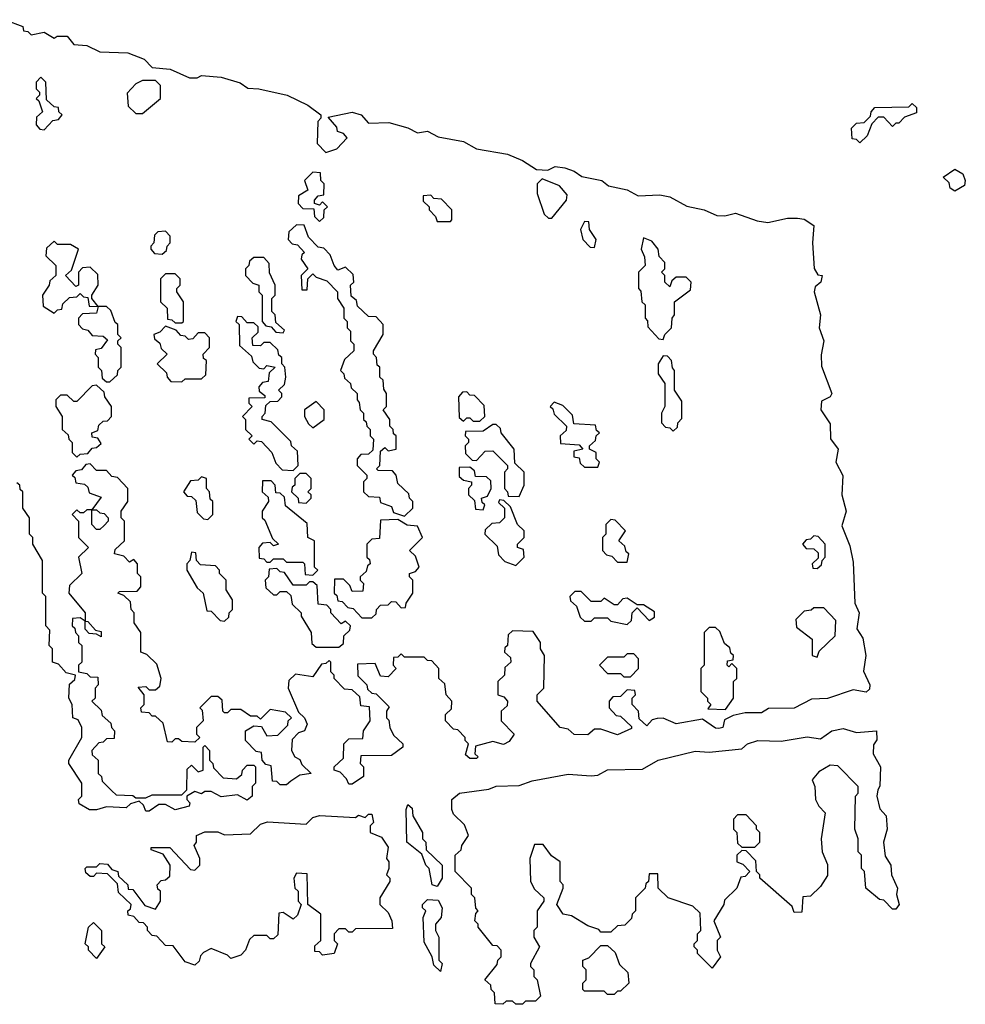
# Model space of a CAD drawing. Extents: x 2776963 to 2884430, y 684484 to 829250.
# Tile 13 of 256: x 2821280 to 2824168, y 717810 to 720816. Entities that reach past the tile are written whole.
import ezdxf

# ---------------------------------------------------------------- set-up
doc = ezdxf.new("R2010")
doc.units = 0

msp = doc.modelspace()

# ---------------------------------------------------------------- linework, layer by layer
at = {"layer": '0CON20XD'}
for points in [[(2821235.9, 720815.9), (2821290, 720795), (2821291.7, 720781.7), (2821305, 720780), (2821315, 720770), (2821355, 720777.5), (2821385, 720760), (2821394, 720766), (2821425, 720765.8), (2821445, 720740), (2821485, 720736.7), (2821525, 720717.5), (2821610, 720715), (2821660, 720695), (2821685, 720670), (2821740, 720665), (2821798.3, 720638.3), (2821821.7, 720638.3), (2821835, 720646), (2821895, 720640), (2821953.6, 720623.6), (2821976.4, 720606.4), (2822010, 720605), (2822096.7, 720585), (2822160, 720555), (2822200, 720525), (2822200, 720515), (2822190, 720505), (2822188.3, 720438.3), (2822215, 720410), (2822248.3, 720421.7), (2822280, 720455), (2822268.3, 720468.3), (2822250, 720475), (2822248.3, 720488.3), (2822221.7, 720518.3), (2822295, 720533.3), (2822322.5, 720525), (2822345, 720500), (2822407.5, 720502.5), (2822465, 720485.7), (2822495, 720470), (2822525, 720475.7), (2822558.3, 720458.3), (2822635, 720443.8), (2822675, 720421.2), (2822770, 720405), (2822815, 720386), (2822858.3, 720358.3), (2822893, 720357), (2822915, 720367.5), (2822945, 720364), (2822973.6, 720353.6), (2822996.7, 720336.7), (2823057.5, 720325), (2823078.3, 720308.3), (2823135, 720296.7), (2823168.3, 720278.3), (2823235, 720280.8), (2823265, 720275.6), (2823316.7, 720246.7), (2823370, 720235), (2823408.3, 720218.3), (2823433, 720217), (2823465.4, 720225.4), (2823531.5, 720201.5), (2823565, 720196.7), (2823625, 720210), (2823655, 720210), (2823675, 720206.7), (2823705, 720187.5), (2823701.2, 720135), (2823706.2, 720056.2), (2823717.5, 720037.5), (2823730, 720035), (2823726.7, 720015), (2823709.5, 720000.5), (2823705.8, 719985), (2823725.6, 719915), (2823721.2, 719875), (2823735.8, 719835), (2823727.1, 719792.9), (2823728.6, 719758.6), (2823760, 719675), (2823755, 719664.2), (2823728.3, 719651.7), (2823726.2, 719625), (2823755, 719582.5), (2823755.9, 719535.9), (2823779.2, 719505), (2823772.5, 719465), (2823794, 719424), (2823790.8, 719365), (2823803.3, 719315), (2823790.5, 719270.5), (2823815, 719210), (2823825, 719160), (2823830, 719035), (2823843.3, 719005), (2823836.2, 718956.2), (2823855, 718927.5), (2823863.3, 718875), (2823857, 718827), (2823875.7, 718785), (2823875, 718772.5), (2823865, 718762.5), (2823825, 718770), (2823746.4, 718743.6), (2823698.3, 718741.7), (2823645, 718713.8), (2823567, 718713), (2823545, 718700), (2823495, 718700), (2823458.3, 718691.7), (2823431.7, 718678.3), (2823426.7, 718655), (2823415, 718652.5), (2823405, 718653.3), (2823365, 718680), (2823285, 718666.7), (2823245, 718683.3), (2823227, 718683), (2823211.7, 718678.3), (2823195, 718660), (2823171.7, 718681.7), (2823170, 718705), (2823150, 718725), (2823150, 718745), (2823160, 718755), (2823158.3, 718768.3), (2823135, 718770), (2823115, 718750), (2823091.7, 718748.3), (2823080, 718735), (2823080, 718715), (2823101.7, 718691.7), (2823115, 718690), (2823148.3, 718658.3), (2823148.3, 718651.7), (2823105, 718632.5), (2823055, 718650), (2823035, 718650), (2823015, 718632.5), (2822973.6, 718633.6), (2822955, 718650), (2822930, 718655), (2822860, 718735), (2822860, 718755), (2822880, 718775), (2822882.5, 718875), (2822870, 718895), (2822870, 718915), (2822848.3, 718948.3), (2822785, 718950), (2822771.7, 718938.3), (2822770, 718905), (2822761.7, 718898.3), (2822760, 718885), (2822778.3, 718868.3), (2822780, 718855), (2822761.7, 718838.3), (2822760, 718815), (2822740, 718795), (2822740, 718755), (2822758.3, 718748.3), (2822770, 718735), (2822768.3, 718721.7), (2822750, 718705), (2822750, 718675), (2822790, 718635), (2822775, 718612.5), (2822757, 718603), (2822725, 718612.5), (2822671.7, 718598.3), (2822670, 718575), (2822680, 718565), (2822675, 718560), (2822655, 718560), (2822641.7, 718571.7), (2822650, 718605), (2822640, 718615), (2822640, 718625), (2822618.3, 718648.3), (2822605, 718650), (2822580, 718675), (2822580, 718695), (2822598.3, 718711.7), (2822600, 718735), (2822582.5, 718755), (2822578.3, 718788.3), (2822560, 718805), (2822560, 718835), (2822538.3, 718858.3), (2822525, 718860), (2822515, 718870), (2822455, 718870), (2822445, 718880), (2822435, 718870), (2822421.7, 718868.3), (2822420, 718845), (2822430, 718835), (2822405, 718810), (2822381.7, 718811.7), (2822365, 718850), (2822311.7, 718848.3), (2822313, 718813), (2822340, 718785), (2822341.7, 718771.7), (2822355, 718760), (2822368.3, 718758.3), (2822408.3, 718718.3), (2822400, 718705), (2822400, 718685), (2822407, 718677), (2822410, 718655), (2822421.7, 718631.7), (2822450, 718605), (2822450, 718595), (2822415, 718570), (2822321.7, 718568.3), (2822320, 718545), (2822330, 718535), (2822330, 718505), (2822295, 718482.5), (2822285, 718482.5), (2822278.3, 718498.3), (2822258.3, 718518.3), (2822240, 718525), (2822240, 718535), (2822268.3, 718561.7), (2822270, 718605), (2822285, 718620), (2822328.3, 718621.7), (2822330, 718645), (2822350, 718675), (2822348.3, 718718.3), (2822321.7, 718721.7), (2822318.3, 718748.3), (2822295, 718770), (2822271.7, 718771.7), (2822240, 718805), (2822240, 718815), (2822230, 718825), (2822230, 718855), (2822225, 718860), (2822215, 718850), (2822201.7, 718848.3), (2822175, 718810), (2822121.7, 718818.3), (2822101.7, 718798.3), (2822100, 718775), (2822131.7, 718701.7), (2822150, 718685), (2822157.5, 718665), (2822150, 718645), (2822131.7, 718638.3), (2822111.7, 718618.3), (2822110, 718585), (2822120, 718565), (2822135, 718557.5), (2822141.7, 718541.7), (2822170, 718515), (2822135, 718510), (2822108.3, 718491.7)], [(2821355, 720480), (2821381.7, 720508.3), (2821398.3, 720511.7), (2821410, 720525), (2821400, 720535), (2821398.3, 720548.3), (2821385, 720550), (2821361.7, 720571.7), (2821360, 720625), (2821345, 720640), (2821330, 720625), (2821330, 720605), (2821340, 720595), (2821340, 720585), (2821330, 720575), (2821338.3, 720568.3), (2821350, 720535), (2821331.7, 720518.3), (2821330, 720495), (2821341.7, 720481.7), (2821355, 720480)], [(2821655, 720530), (2821710, 720575), (2821710, 720615), (2821695, 720630), (2821655, 720630), (2821635, 720620), (2821608.3, 720591.7), (2821611.7, 720551.7), (2821635, 720530), (2821655, 720530)], [(2823845, 720440), (2823835, 720450), (2823821.7, 720451.7), (2823820, 720485), (2823835, 720500), (2823858.3, 720501.7), (2823878.3, 720521.7), (2823880, 720535), (2823891.7, 720548.3), (2823995, 720550), (2824005, 720560), (2824018.3, 720548.3), (2824018.3, 720531.7), (2823981.7, 720518.3), (2823965, 720500), (2823955, 720500), (2823945, 720490), (2823918.3, 720518.3), (2823901.7, 720518.3), (2823881.7, 720498.3), (2823868.3, 720461.7), (2823845, 720440)], [(2822195, 720200), (2822208.3, 720211.7), (2822210, 720235), (2822220, 720245), (2822205, 720260), (2822195, 720250), (2822180, 720255), (2822180, 720265), (2822191.7, 720278.3), (2822208.3, 720281.7), (2822210, 720315), (2822200, 720325), (2822198.3, 720348.3), (2822175, 720350), (2822150, 720325), (2822160, 720295), (2822131.7, 720278.3), (2822130, 720255), (2822145, 720240), (2822178.3, 720238.3), (2822180, 720215), (2822195, 720200)], [(2824135, 720292.5), (2824121.7, 720301.7), (2824118.3, 720318.3), (2824100, 720335), (2824135, 720360), (2824160, 720345), (2824167.5, 720325), (2824165, 720310), (2824135, 720292.5)], [(2822905, 720210), (2822950, 720265), (2822951.7, 720281.7), (2822928.3, 720308.3), (2822875, 720330), (2822860, 720315), (2822860, 720285), (2822881.7, 720221.7), (2822895, 720210), (2822905, 720210)], [(2822595, 720200), (2822600, 720205), (2822600, 720235), (2822568.3, 720268.3), (2822545, 720270), (2822535, 720280), (2822511.7, 720278.3), (2822511.7, 720261.7), (2822530, 720245), (2822530, 720235), (2822550, 720215), (2822555, 720200), (2822595, 720200)], [(2822455, 719300), (2822480, 719325), (2822480, 719345), (2822470, 719355), (2822468.3, 719368.3), (2822435, 719400), (2822430, 719425), (2822418.3, 719438.3), (2822375, 719440), (2822370, 719445), (2822380, 719455), (2822381.7, 719498.3), (2822395, 719510), (2822405, 719500), (2822430, 719505), (2822430, 719545), (2822421.7, 719551.7), (2822420, 719565), (2822410, 719575), (2822410, 719595), (2822390, 719625), (2822400, 719635), (2822400, 719675), (2822391.7, 719688.3), (2822390, 719715), (2822380, 719725), (2822380, 719755), (2822371.7, 719761.7), (2822370, 719785), (2822360, 719795), (2822360, 719805), (2822390, 719855), (2822390, 719885), (2822368.3, 719908.3), (2822345, 719910), (2822311.7, 719941.7), (2822308.3, 719958.3), (2822291.7, 719971.7), (2822290, 720005), (2822300, 720015), (2822298.3, 720038.3), (2822275, 720060), (2822251.7, 720051.7), (2822240, 720065), (2822228.3, 720098.3), (2822208.3, 720118.3), (2822191.7, 720121.7), (2822161.7, 720151.7), (2822148.3, 720188.3), (2822125, 720190), (2822101.7, 720168.3), (2822100, 720145), (2822111.7, 720131.7), (2822128.3, 720128.3), (2822150, 720105), (2822141.7, 720098.3), (2822140, 720085), (2822160, 720055), (2822140, 720035), (2822141.7, 719991.7), (2822158.3, 719991.7), (2822160, 720025), (2822175, 720040), (2822185, 720030), (2822218.3, 720018.3), (2822250, 719985), (2822250, 719965), (2822270, 719935), (2822270, 719905), (2822280, 719895), (2822280, 719875), (2822290, 719865), (2822290, 719835), (2822300, 719825), (2822300, 719805), (2822271.7, 719778.3), (2822260, 719745), (2822270, 719735), (2822271.7, 719721.7), (2822290, 719705), (2822291.7, 719691.7), (2822310, 719675), (2822310, 719655), (2822317, 719647), (2822320, 719625), (2822330, 719615), (2822330, 719595), (2822338.3, 719588.3), (2822340, 719575), (2822350, 719565), (2822350, 719545), (2822360, 719535), (2822358.3, 719501.7), (2822345, 719490), (2822321.7, 719488.3), (2822310, 719475), (2822310, 719455), (2822340, 719425), (2822340, 719415), (2822330, 719405), (2822330, 719375), (2822345, 719360), (2822378.3, 719358.3), (2822381.7, 719341.7), (2822415, 719330), (2822421.7, 719311.7), (2822455, 719300)], [(2823035, 720120), (2823040, 720145), (2823020, 720175), (2823018.3, 720198.3), (2823005, 720200), (2822992.5, 720175), (2823000, 720145), (2823021.7, 720121.7), (2823035, 720120)], [(2821715, 720100), (2821728.3, 720111.7), (2821730, 720125), (2821740, 720135), (2821740, 720155), (2821725, 720170), (2821701.7, 720168.3), (2821691.7, 720158.3), (2821690, 720135), (2821680, 720125), (2821680, 720115), (2821691.7, 720101.7), (2821715, 720100)], [(2821385, 719920), (2821395, 719930), (2821408.3, 719931.7), (2821411.7, 719948.3), (2821431.7, 719968.3), (2821455, 719970), (2821465, 719980), (2821475, 719970), (2821488.3, 719968.3), (2821491.7, 719941.7), (2821520, 719940), (2821500, 719965), (2821500, 719975), (2821520, 720005), (2821518.3, 720038.3), (2821495, 720060), (2821471.7, 720058.3), (2821460, 720045), (2821460, 720005), (2821451.7, 720001.7), (2821420, 720035), (2821438.3, 720051.7), (2821460, 720115), (2821435, 720130), (2821395, 720130), (2821385, 720140), (2821361.7, 720118.3), (2821360, 720095), (2821390, 720065), (2821390, 720035), (2821371.7, 720018.3), (2821370, 720005), (2821350, 719975), (2821351.7, 719941.7), (2821385, 719920)], [(2823245, 719840), (2823250, 719855), (2823270, 719875), (2823272.5, 719905), (2823280, 719915), (2823280, 719955), (2823328.3, 719991.7), (2823330, 720015), (2823315, 720030), (2823285, 720030), (2823271.7, 720018.3), (2823265, 720000), (2823250, 720015), (2823250, 720035), (2823240, 720045), (2823250, 720055), (2823250, 720075), (2823232.5, 720092.5), (2823230, 720115), (2823210, 720140), (2823185, 720150), (2823177.5, 720115), (2823188.3, 720091.7), (2823190, 720065), (2823170, 720045), (2823170, 719995), (2823177, 719987), (2823180, 719955), (2823190, 719945), (2823190, 719905), (2823197, 719897), (2823198.3, 719878.3), (2823231.7, 719841.7), (2823245, 719840)], [(2822085, 719860), (2822088.3, 719868.3), (2822061.7, 719891.7), (2822060, 719915), (2822050, 719925), (2822050, 719965), (2822060, 719975), (2822060, 720005), (2822043, 720043), (2822041.7, 720071.7), (2822025, 720090), (2821995, 720090), (2821981.7, 720078.3), (2821980, 720065), (2821970, 720055), (2821970, 720035), (2821991.7, 720011.7), (2822010, 720005), (2822010, 719985), (2822020, 719975), (2822020, 719895), (2822031.7, 719881.7), (2822048.3, 719878.3), (2822061.7, 719861.7), (2822085, 719860)], [(2821775, 719890), (2821780, 719895), (2821780, 719955), (2821760, 719985), (2821760, 719995), (2821770, 720005), (2821770, 720025), (2821755, 720040), (2821725, 720040), (2821710, 720025), (2821710, 719955), (2821730, 719935), (2821731.7, 719901.7), (2821745, 719900), (2821755, 719890), (2821775, 719890)], [(2821555, 719710), (2821578.3, 719731.7), (2821580, 719745), (2821590, 719755), (2821590, 719815), (2821580, 719825), (2821580, 719835), (2821590, 719845), (2821580, 719855), (2821580, 719885), (2821571.7, 719891.7), (2821558.3, 719928.3), (2821545, 719940), (2821520, 719940), (2821515, 719920), (2821471.7, 719918.3), (2821460, 719905), (2821460, 719885), (2821471.7, 719871.7), (2821488.3, 719868.3), (2821501.7, 719851.7), (2821535, 719850), (2821548.3, 719838.3), (2821528.3, 719811.7), (2821511.7, 719808.3), (2821510, 719795), (2821520, 719785), (2821520, 719755), (2821530, 719745), (2821531.7, 719721.7), (2821545, 719710), (2821555, 719710)], [(2822115, 719440), (2822130, 719455), (2822128.3, 719498.3), (2822110, 719515), (2822108.3, 719528.3), (2822048.3, 719588.3), (2822020, 719595), (2822020, 719605), (2822030, 719615), (2822031.7, 719638.3), (2822045, 719650), (2822068.3, 719651.7), (2822080, 719665), (2822080, 719675), (2822070, 719685), (2822088.3, 719701.7), (2822092.5, 719725), (2822090, 719755), (2822080, 719765), (2822080, 719785), (2822071.7, 719791.7), (2822068.3, 719808.3), (2822045, 719830), (2822025, 719830), (2822015, 719820), (2821991.7, 719821.7), (2821990, 719845), (2822008.3, 719861.7), (2822008.3, 719878.3), (2821995, 719890), (2821975, 719890), (2821958.3, 719908.3), (2821945, 719910), (2821940, 719895), (2821950, 719885), (2821951.7, 719821.7), (2821988.3, 719788.3), (2821991.7, 719771.7), (2822011.7, 719751.7), (2822025, 719750), (2822035, 719760), (2822060, 719755), (2822041.7, 719738.3), (2822038.3, 719711.7), (2822021.7, 719708.3), (2822010, 719695), (2822011.7, 719681.7), (2822028.3, 719668.3), (2822028.3, 719661.7), (2821980, 719660), (2821980, 719645), (2821990, 719635), (2821960, 719605), (2821970, 719595), (2821970, 719565), (2821990, 719545), (2821980, 719535), (2821995, 719520), (2822005, 719530), (2822018.3, 719528.3), (2822050, 719495), (2822061.7, 719461.7), (2822081.7, 719441.7), (2822115, 719440)], [(2821775, 719710), (2821785, 719720), (2821835, 719720), (2821848.3, 719731.7), (2821850, 719775), (2821841.7, 719781.7), (2821840, 719795), (2821860, 719815), (2821860, 719845), (2821845, 719860), (2821825, 719860), (2821808.3, 719841.7), (2821795, 719840), (2821785, 719850), (2821771.7, 719851.7), (2821758.3, 719868.3), (2821725, 719880), (2821708.3, 719861.7), (2821690, 719855), (2821691.7, 719841.7), (2821708.3, 719828.3), (2821711.7, 719811.7), (2821730, 719795), (2821700, 719765), (2821728.3, 719738.3), (2821730, 719725), (2821741.7, 719711.7), (2821775, 719710)], [(2823275, 719560), (2823288.3, 719571.7), (2823290, 719585), (2823301.7, 719598.3), (2823301.7, 719651.7), (2823280, 719685), (2823280, 719745), (2823273, 719753), (2823270, 719775), (2823258.3, 719788.3), (2823245, 719790), (2823230, 719765), (2823230, 719735), (2823250, 719705), (2823250, 719635), (2823240, 719615), (2823240, 719585), (2823251.7, 719571.7), (2823265, 719570), (2823275, 719560)], [(2821455, 719480), (2821465, 719490), (2821488.3, 719491.7), (2821501.7, 719508.3), (2821515, 719510), (2821528.3, 719521.7), (2821518.3, 719538.3), (2821501.7, 719541.7), (2821500, 719555), (2821518.3, 719561.7), (2821521.7, 719578.3), (2821535, 719590), (2821548.3, 719591.7), (2821560, 719605), (2821560, 719635), (2821540, 719665), (2821538.3, 719678.3), (2821515, 719700), (2821501.7, 719698.3), (2821455, 719650), (2821445, 719650), (2821425, 719670), (2821405, 719670), (2821390, 719655), (2821390, 719635), (2821410, 719605), (2821410, 719565), (2821428.3, 719548.3), (2821430, 719535), (2821440, 719525), (2821440, 719495), (2821455, 719480)], [(2822685, 719590), (2822700, 719605), (2822698.3, 719638.3), (2822668.3, 719668.3), (2822655, 719670), (2822645, 719680), (2822631.7, 719678.3), (2822620, 719665), (2822621.7, 719601.7), (2822635, 719590), (2822645, 719600), (2822655, 719600), (2822665, 719590), (2822685, 719590)], [(2822175, 719570), (2822210, 719595), (2822210, 719625), (2822185, 719650), (2822150, 719625), (2822150, 719605), (2822161.7, 719581.7), (2822175, 719570)], [(2823045, 719450), (2823050, 719465), (2823040, 719475), (2823040, 719495), (2823020, 719505), (2823020, 719515), (2823038.3, 719531.7), (2823040, 719545), (2823050, 719555), (2823041.7, 719561.7), (2823038.3, 719578.3), (2822971.7, 719581.7), (2822968.3, 719608.3), (2822938.3, 719638.3), (2822911.7, 719648.3), (2822900, 719635), (2822908.3, 719628.3), (2822911.7, 719611.7), (2822950, 719575), (2822948.3, 719561.7), (2822930, 719545), (2822931.7, 719521.7), (2822988.3, 719518.3), (2823000, 719505), (2822971.7, 719498.3), (2822971.7, 719481.7), (2822988.3, 719478.3), (2822991.7, 719461.7), (2823005, 719450), (2823045, 719450)], [(2822805, 719360), (2822820, 719395), (2822820, 719435), (2822791.7, 719461.7), (2822790, 719505), (2822750, 719555), (2822748.3, 719568.3), (2822735, 719580), (2822725, 719580), (2822695, 719560), (2822641.7, 719558.3), (2822640, 719545), (2822650, 719535), (2822650, 719525), (2822640, 719515), (2822641.7, 719491.7), (2822661.7, 719471.7), (2822675, 719470), (2822701.7, 719498.3), (2822725, 719500), (2822770, 719455), (2822770, 719445), (2822760, 719435), (2822760, 719385), (2822770, 719375), (2822771.7, 719361.7), (2822805, 719360)], [(2822108.3, 718491.7), (2822095, 718480), (2822075, 718480), (2822065, 718490), (2822051.7, 718491.7), (2822048.3, 718538.3), (2822031.7, 718541.7), (2822020, 718555), (2822018.3, 718578.3), (2822001.7, 718581.7), (2821970, 718615), (2821970, 718645), (2821995, 718660), (2822018.3, 718658.3), (2822035, 718630), (2822068.3, 718631.7), (2822098.3, 718661.7), (2822100, 718675), (2822110, 718685), (2822091.7, 718701.7), (2822045, 718710), (2822015, 718680), (2822005, 718690), (2821985, 718690), (2821955, 718710), (2821925, 718710), (2821915, 718700), (2821905, 718700), (2821900, 718705), (2821898.3, 718738.3), (2821885, 718750), (2821865, 718750), (2821830, 718715), (2821837.5, 718707.5), (2821840, 718675), (2821820, 718655), (2821820, 718635), (2821830, 718625), (2821815, 718610), (2821775, 718612.5), (2821765, 718620), (2821755, 718620), (2821745, 718610), (2821731.7, 718611.7), (2821718.3, 718668.3), (2821695, 718690), (2821685, 718690), (2821675, 718700), (2821651.7, 718701.7), (2821650, 718715), (2821660, 718725), (2821660, 718755), (2821641.7, 718778.3), (2821665, 718780), (2821675, 718770), (2821695, 718770), (2821708.3, 718781.7), (2821712.5, 718805), (2821698.3, 718848.3), (2821668.3, 718878.3), (2821650, 718885), (2821650, 718945), (2821630, 718975), (2821630, 719005), (2821620, 719015), (2821618.3, 719038.3), (2821598.3, 719058.3), (2821580, 719065), (2821585, 719070), (2821638.3, 719071.7), (2821650, 719085), (2821650, 719115), (2821640, 719125), (2821640, 719155), (2821628.3, 719168.3), (2821615, 719160), (2821598.3, 719178.3), (2821570, 719185), (2821571.7, 719198.3), (2821600, 719225), (2821600, 719285), (2821590, 719295), (2821590, 719315), (2821610, 719345), (2821610, 719385), (2821578.3, 719418.3), (2821561.7, 719421.7), (2821545, 719440), (2821515, 719440), (2821495, 719460), (2821481.7, 719458.3), (2821468.3, 719441.7), (2821451.7, 719438.3), (2821440, 719425), (2821448.3, 719418.3), (2821451.7, 719401.7), (2821478.3, 719398.3), (2821488.3, 719388.3), (2821491.7, 719371.7), (2821528.3, 719358.3), (2821500, 719320), (2821515, 719320), (2821525, 719310), (2821538.3, 719308.3), (2821550, 719295), (2821550, 719285), (2821538.3, 719271.7), (2821525, 719260), (2821515, 719260), (2821500, 719275), (2821500, 719320), (2821485, 719320), (2821475, 719310), (2821465, 719310), (2821455, 719320), (2821440, 719305), (2821460, 719285), (2821460, 719235), (2821490, 719205), (2821460, 719175), (2821470, 719125), (2821431.7, 719088.3), (2821430, 719065), (2821480, 719005), (2821480, 718980), (2821488.3, 718978.3), (2821511.7, 718951.7), (2821528.3, 718948.3), (2821528.3, 718931.7), (2821515, 718940), (2821491.7, 718941.7), (2821480, 718955), (2821480, 718980), (2821465, 718990), (2821441.7, 718988.3), (2821440, 718965), (2821448.3, 718958.3), (2821450, 718945), (2821460, 718935), (2821460, 718915), (2821470, 718905), (2821470, 718855), (2821460, 718845), (2821460, 718825), (2821485, 718820), (2821495, 718810), (2821518.3, 718808.3), (2821520, 718785), (2821510, 718775), (2821510, 718745), (2821500, 718735), (2821528.3, 718708.3), (2821531.7, 718691.7), (2821558.3, 718668.3), (2821560, 718655), (2821570, 718645), (2821568.3, 718621.7), (2821545, 718620), (2821535, 718610), (2821521.7, 718608.3), (2821500, 718585), (2821501.7, 718571.7), (2821520, 718555), (2821520, 718515), (2821530, 718505), (2821531.7, 718491.7), (2821561.7, 718461.7), (2821575, 718450), (2821625, 718447.5), (2821635, 718440), (2821665, 718440), (2821685, 718450), (2821775, 718450), (2821790, 718465), (2821791.7, 718528.3), (2821805, 718540), (2821825, 718520), (2821840, 718525), (2821840, 718595), (2821845, 718600), (2821860, 718585), (2821860, 718555), (2821870, 718545), (2821871.7, 718531.7), (2821901.7, 718501.7), (2821941.7, 718498.3), (2821958.3, 718511.7), (2821960, 718525), (2821975, 718540), (2821995, 718540), (2822000, 718535), (2822000, 718485), (2821990, 718475), (2821990, 718445), (2821975, 718433.3), (2821945, 718450), (2821895, 718443.8), (2821865, 718460), (2821845, 718460), (2821835, 718452.5), (2821815, 718460), (2821790, 718445), (2821790, 718435), (2821800, 718425), (2821797.5, 718415), (2821755, 718403.8), (2821725, 718420), (2821705, 718420), (2821675, 718400), (2821665, 718400), (2821658.3, 718418.3), (2821645, 718430), (2821618.3, 718421.7), (2821605, 718410), (2821545, 718412.5), (2821515, 718403.3), (2821493.6, 718403.6), (2821461.7, 718421.7), (2821460, 718435), (2821470, 718445), (2821470, 718485), (2821430, 718545), (2821430, 718555), (2821470, 718625), (2821470, 718655), (2821458.3, 718678.3), (2821442.5, 718685), (2821440, 718725), (2821430, 718745), (2821432.5, 718787.5), (2821448.3, 718801.7), (2821450, 718815), (2821421.7, 718821.7), (2821398.3, 718848.3), (2821380, 718855), (2821380, 718895), (2821370, 718905), (2821371.7, 718951.7), (2821360, 718965), (2821360, 719055), (2821350, 719065), (2821350, 719165), (2821320, 719215), (2821320, 719235), (2821310, 719245), (2821310, 719295), (2821290, 719325), (2821290, 719375), (2821281.7, 719381.7), (2821280, 719395), (2821271.7, 719401.7)], [(2822695, 719320), (2822700, 719335), (2822691.7, 719341.7), (2822690, 719355), (2822708.3, 719361.7), (2822720, 719385), (2822718.3, 719408.3), (2822705, 719420), (2822671.7, 719421.7), (2822668.3, 719438.3), (2822655, 719450), (2822621.7, 719448.3), (2822621.7, 719421.7), (2822635, 719410), (2822660, 719405), (2822660, 719395), (2822650, 719385), (2822650, 719365), (2822668.3, 719348.3), (2822671.7, 719321.7), (2822695, 719320)], [(2821855, 719290), (2821870, 719305), (2821870, 719345), (2821861.7, 719351.7), (2821860, 719375), (2821850, 719385), (2821850, 719415), (2821835, 719420), (2821825, 719410), (2821801.7, 719408.3), (2821780, 719375), (2821791.7, 719361.7), (2821805, 719360), (2821818.3, 719348.3), (2821821.7, 719311.7), (2821841.7, 719291.7), (2821855, 719290)], [(2822175, 719120), (2822190, 719135), (2822180, 719145), (2822180, 719225), (2822160, 719235), (2822158.3, 719278.3), (2822091.7, 719331.7), (2822088.3, 719358.3), (2822075, 719370), (2822061.7, 719371.7), (2822060, 719395), (2822048.3, 719408.3), (2822021.7, 719408.3), (2822020, 719375), (2822038.3, 719358.3), (2822040, 719345), (2822020, 719315), (2822020, 719295), (2822028.3, 719288.3), (2822051.7, 719231.7), (2822070, 719215), (2822055, 719210), (2822045, 719220), (2822021.7, 719218.3), (2822010, 719205), (2822011.7, 719171.7), (2822025, 719170), (2822035, 719160), (2822045, 719160), (2822055, 719170), (2822085, 719170), (2822095, 719160), (2822145, 719160), (2822150, 719155), (2822151.7, 719121.7), (2822175, 719120)], [(2822155, 719340), (2822170, 719355), (2822170, 719365), (2822160, 719375), (2822170, 719385), (2822170, 719415), (2822155, 719430), (2822135, 719430), (2822120, 719415), (2822120, 719395), (2822111.7, 719388.3), (2822110, 719375), (2822130, 719355), (2822131.7, 719341.7), (2822155, 719340)], [(2822795, 719150), (2822820, 719175), (2822818.3, 719198.3), (2822800, 719205), (2822800, 719215), (2822820, 719235), (2822820, 719255), (2822800, 719275), (2822778.3, 719328.3), (2822758.3, 719348.3), (2822745, 719350), (2822741.7, 719341.7), (2822760, 719325), (2822760, 719295), (2822745, 719280), (2822721.7, 719278.3), (2822701.7, 719258.3), (2822700, 719245), (2822738.3, 719208.3), (2822741.7, 719181.7), (2822761.7, 719161.7), (2822795, 719150)], [(2822355, 718990), (2822368.3, 719001.7), (2822370, 719015), (2822381.7, 719028.3), (2822405, 719030), (2822415, 719040), (2822428.3, 719038.3), (2822445, 719020), (2822458.3, 719021.7), (2822460, 719035), (2822480, 719065), (2822480, 719105), (2822470, 719115), (2822470, 719125), (2822488.3, 719131.7), (2822500, 719145), (2822488.3, 719178.3), (2822470, 719195), (2822510, 719235), (2822495, 719270), (2822463, 719273), (2822435, 719290), (2822381.7, 719288.3), (2822378.3, 719231.7), (2822355, 719230), (2822340, 719215), (2822340, 719175), (2822348.3, 719168.3), (2822350, 719155), (2822341.7, 719148.3), (2822338.3, 719131.7), (2822320, 719115), (2822320, 719105), (2822330, 719095), (2822328.3, 719071.7), (2822295, 719070), (2822288.3, 719088.3), (2822268.3, 719108.3), (2822241.7, 719108.3), (2822240, 719065), (2822248.3, 719058.3), (2822251.7, 719041.7), (2822265, 719040), (2822281.7, 719021.7), (2822298.3, 719018.3), (2822325, 718990), (2822355, 718990)], [(2823135, 719160), (2823140, 719185), (2823131.7, 719191.7), (2823128.3, 719208.3), (2823110, 719225), (2823130, 719255), (2823098.3, 719288.3), (2823085, 719290), (2823070, 719275), (2823070, 719245), (2823060, 719235), (2823060, 719195), (2823071.7, 719181.7), (2823088.3, 719178.3), (2823105, 719160), (2823135, 719160)], [(2823715, 719140), (2823728.3, 719151.7), (2823730, 719165), (2823740, 719175), (2823740, 719215), (2823718.3, 719238.3), (2823705, 719240), (2823695, 719230), (2823681.7, 719228.3), (2823670, 719215), (2823681.7, 719201.7), (2823705, 719200), (2823718.3, 719188.3), (2823718.3, 719171.7), (2823700, 719155), (2823701.7, 719141.7), (2823715, 719140)], [(2821905, 718980), (2821918.3, 718991.7), (2821920, 719005), (2821930, 719015), (2821930, 719045), (2821910, 719075), (2821910, 719105), (2821890, 719125), (2821890, 719135), (2821878.3, 719148.3), (2821831.7, 719151.7), (2821820, 719165), (2821818.3, 719188.3), (2821805, 719190), (2821800, 719165), (2821790, 719155), (2821790, 719135), (2821821.7, 719081.7), (2821840, 719065), (2821851.7, 719011.7), (2821865, 719010), (2821891.7, 718981.7), (2821905, 718980)], [(2822255, 718900), (2822268.3, 718911.7), (2822270, 718935), (2822288.3, 718951.7), (2822290, 718965), (2822275, 718980), (2822261.7, 718971.7), (2822230, 719005), (2822230, 719015), (2822218.3, 719028.3), (2822191.7, 719031.7), (2822188.3, 719088.3), (2822175, 719100), (2822165, 719100), (2822155, 719090), (2822115, 719090), (2822088.3, 719128.3), (2822075, 719130), (2822065, 719140), (2822041.7, 719138.3), (2822040, 719115), (2822030, 719105), (2822031.7, 719081.7), (2822055, 719060), (2822065, 719060), (2822075, 719070), (2822095, 719070), (2822108.3, 719058.3), (2822111.7, 719031.7), (2822140, 719005), (2822140, 718995), (2822170, 718945), (2822171.7, 718911.7), (2822185, 718900), (2822255, 718900)], [(2823135, 718970), (2823148.3, 718981.7), (2823150, 719005), (2823165, 719020), (2823201.7, 718981.7), (2823218.3, 718991.7), (2823218.3, 719008.3), (2823185, 719030), (2823165, 719030), (2823135, 719050), (2823121.7, 719048.3), (2823105, 719030), (2823095, 719030), (2823065, 719050), (2823055, 719040), (2823025, 719040), (2822995, 719070), (2822975, 719070), (2822960, 719055), (2822961.7, 719041.7), (2822980, 719025), (2822991.7, 718991.7), (2823005, 718980), (2823025, 718980), (2823035, 718990), (2823075, 718990), (2823085, 718980), (2823135, 718970)], [(2823715, 718870), (2823721.7, 718888.3), (2823770, 718935), (2823771.7, 718981.7), (2823735, 719020), (2823705, 719020), (2823697, 719013), (2823675, 719010), (2823650, 718985), (2823651.7, 718961.7), (2823700, 718925), (2823700, 718875), (2823715, 718870)], [(2823435, 718710), (2823460, 718745), (2823460, 718795), (2823470, 718805), (2823470, 718835), (2823455, 718850), (2823445, 718840), (2823440, 718845), (2823441.7, 718858.3), (2823458.3, 718861.7), (2823460, 718875), (2823451.7, 718881.7), (2823448.3, 718898.3), (2823431.7, 718911.7), (2823418.3, 718948.3), (2823405, 718960), (2823385, 718960), (2823370, 718945), (2823370, 718845), (2823360, 718835), (2823360, 718765), (2823380, 718745), (2823380, 718735), (2823390, 718725), (2823381.7, 718711.7), (2823435, 718710)], [(2823145, 718810), (2823170, 718835), (2823170, 718865), (2823155, 718880), (2823135, 718880), (2823125, 718870), (2823075, 718870), (2823050, 718845), (2823075, 718820), (2823115, 718820), (2823125, 718810), (2823145, 718810)], [(2822815, 717810), (2822795, 717810), (2822785, 717820), (2822765, 717820), (2822755, 717810), (2822731.7, 717811.7), (2822730, 717845), (2822720, 717855), (2822718.3, 717868.3), (2822700, 717885), (2822738.3, 717931.7), (2822740, 717945), (2822750, 717955), (2822750, 717975), (2822738.3, 717988.3), (2822725, 717990), (2822680, 718045), (2822680, 718055), (2822670, 718065), (2822673, 718087), (2822680, 718095), (2822673, 718103), (2822670, 718135), (2822660, 718145), (2822660, 718165), (2822610, 718215), (2822610, 718265), (2822628.3, 718281.7), (2822630, 718295), (2822650, 718325), (2822638.3, 718358.3), (2822605, 718390), (2822600, 718405), (2822600, 718435), (2822622.5, 718455), (2822713, 718467), (2822735, 718476), (2822805, 718477.5), (2822845, 718492.5), (2822955, 718512.5), (2823025, 718507.5), (2823045, 718510), (2823075, 718526.2), (2823181.7, 718528.3), (2823230, 718555), (2823343, 718583), (2823385, 718580), (2823485, 718590), (2823502.5, 718605), (2823534.2, 718615.8), (2823605, 718613.3), (2823685, 718626.2), (2823725, 718620), (2823760, 718645), (2823795, 718652.5), (2823835, 718640), (2823896, 718645), (2823897, 718617), (2823887.5, 718602.5), (2823885.8, 718575), (2823908.8, 718535), (2823906.4, 718476.4), (2823900, 718465), (2823897.5, 718445), (2823906.4, 718406.4), (2823925.8, 718385), (2823929.2, 718345), (2823918, 718305), (2823922.5, 718262.5), (2823940, 718235), (2823942.5, 718205), (2823960, 718165), (2823957.5, 718145), (2823965.7, 718115), (2823955, 718100), (2823945, 718100), (2823918.3, 718128.3), (2823905, 718130), (2823863.3, 718165), (2823860, 718215), (2823850, 718225), (2823850, 718265), (2823840, 718275), (2823840, 718315), (2823830, 718345), (2823832.5, 718445), (2823840, 718455), (2823840, 718475), (2823778.3, 718538.3), (2823755, 718540), (2823720, 718520), (2823700, 718495), (2823707.5, 718475), (2823710, 718435), (2823720, 718415), (2823740, 718395), (2823727.5, 718315), (2823730, 718275), (2823746.4, 718236.4), (2823746.4, 718203.6), (2823725, 718170), (2823695, 718140), (2823671.7, 718138.3), (2823668.3, 718091.7), (2823645, 718090), (2823638.3, 718108.3), (2823540, 718195), (2823540, 718205), (2823530, 718215), (2823528.3, 718248.3), (2823498.3, 718278.3), (2823485, 718280), (2823470, 718265), (2823470, 718245), (2823488.3, 718238.3), (2823510, 718215), (2823495, 718200), (2823481.7, 718198.3), (2823470, 718165), (2823431.7, 718128.3), (2823430, 718115), (2823400, 718065), (2823420, 718015), (2823410, 718005), (2823410, 717975), (2823420, 717955), (2823395, 717920), (2823350, 717965), (2823350, 717975), (2823340, 717985), (2823340, 717995), (2823350, 718005), (2823350, 718025), (2823360, 718035), (2823358.3, 718088.3), (2823335, 718110), (2823260, 718135), (2823230, 718165), (2823228.3, 718208.3), (2823201.7, 718208.3), (2823200, 718185), (2823191.7, 718178.3), (2823190, 718165), (2823160, 718135), (2823160, 718095), (2823150, 718085), (2823148.3, 718071.7), (2823128.3, 718051.7), (2823105, 718050), (2823085, 718030), (2823055, 718030), (2823048.3, 718038.3), (2823015, 718050), (2822965, 718080), (2822940, 718085), (2822920, 718115), (2822940, 718165), (2822940, 718175), (2822930, 718185), (2822930, 718245), (2822903.6, 718263.6), (2822878.3, 718298.3), (2822851.7, 718298.3), (2822837.5, 718255), (2822840, 718185), (2822851.7, 718161.7), (2822880, 718135), (2822880, 718125), (2822860, 718095), (2822860, 718045), (2822850, 718035), (2822850, 718015), (2822867.5, 717985), (2822840, 717935), (2822840, 717925), (2822850, 717915), (2822850, 717895), (2822860, 717885), (2822870, 717835), (2822855, 717820), (2822825, 717820), (2822815, 717810)], [(2822555, 718170), (2822540, 718175), (2822530, 718225), (2822520, 718235), (2822508.3, 718268.3), (2822462.5, 718305), (2822460, 718405), (2822465, 718420), (2822478.3, 718408.3), (2822480, 718385), (2822510, 718335), (2822510, 718315), (2822520, 718305), (2822521.7, 718281.7), (2822570, 718235), (2822570, 718195), (2822555, 718170)], [(2821815, 717930), (2821785, 717940), (2821748.3, 717988.3), (2821725, 717990), (2821698.3, 718018.3), (2821685, 718020), (2821670, 718035), (2821670, 718045), (2821658.3, 718058.3), (2821645, 718060), (2821628.3, 718078.3), (2821611.7, 718081.7), (2821610, 718095), (2821618.3, 718101.7), (2821620, 718115), (2821581.7, 718151.7), (2821578.3, 718178.3), (2821548.3, 718208.3), (2821515, 718210), (2821505, 718200), (2821495, 718200), (2821481.7, 718211.7), (2821480, 718225), (2821485, 718230), (2821515, 718230), (2821525, 718240), (2821548.3, 718238.3), (2821561.7, 718221.7), (2821580, 718215), (2821581.7, 718201.7), (2821610, 718175), (2821611.7, 718161.7), (2821625, 718160), (2821661.7, 718111.7), (2821695, 718100), (2821710, 718125), (2821710, 718155), (2821701.7, 718161.7), (2821700, 718175), (2821711.7, 718188.3), (2821725, 718190), (2821738.3, 718201.7), (2821740, 718235), (2821718.3, 718268.3), (2821681.7, 718281.7), (2821681.7, 718288.3), (2821738.3, 718288.3), (2821801.7, 718221.7), (2821815, 718220), (2821830, 718235), (2821830, 718255), (2821812.5, 718295), (2821820, 718305), (2821820, 718325), (2821845, 718336.7), (2821885, 718336.7), (2821905, 718327.5), (2821985, 718330), (2822015, 718360), (2822037, 718367), (2822155, 718360), (2822175, 718380), (2822195, 718386.7), (2822305, 718380), (2822315, 718387.5), (2822335, 718380), (2822345, 718390), (2822355, 718390), (2822360, 718365), (2822350, 718355), (2822350, 718335), (2822385, 718320), (2822405, 718290), (2822400, 718255), (2822406.7, 718245), (2822407.5, 718225), (2822400, 718205), (2822410, 718195), (2822410, 718185), (2822380, 718135), (2822380, 718115), (2822405, 718090), (2822416.7, 718065), (2822418.3, 718041.7), (2822305, 718040), (2822295, 718030), (2822285, 718030), (2822275, 718040), (2822255, 718040), (2822240, 718025), (2822240, 718005), (2822250, 717995), (2822240, 717965), (2822205, 717960), (2822195, 717970), (2822181.7, 717971.7), (2822181.7, 717988.3), (2822200, 718005), (2822200, 718085), (2822160, 718115), (2822158.3, 718208.3), (2822125, 718210), (2822117.5, 718195), (2822120, 718165), (2822130, 718155), (2822130, 718125), (2822140, 718115), (2822128.3, 718081.7), (2822115, 718070), (2822085, 718090), (2822071.7, 718088.3), (2822068.3, 718021.7), (2822055, 718010), (2822045, 718010), (2822035, 718020), (2821995, 718020), (2821981.7, 718008.3), (2821970, 717975), (2821955, 717960), (2821925, 717950), (2821915, 717960), (2821865, 717980), (2821841.7, 717968.3), (2821831.7, 717958.3), (2821828.3, 717941.7), (2821815, 717930)], [(2823525, 718290), (2823540, 718305), (2823540, 718335), (2823530, 718345), (2823530, 718355), (2823498.3, 718388.3), (2823471.7, 718388.3), (2823460, 718375), (2823460, 718345), (2823470, 718335), (2823471.7, 718301.7), (2823485, 718290), (2823525, 718290)], [(2822565, 717910), (2822545, 717930), (2822540, 717955), (2822515, 718000), (2822512.5, 718075), (2822520, 718095), (2822510, 718105), (2822510, 718115), (2822525, 718130), (2822558.3, 718128.3), (2822570, 718105), (2822567.5, 718075), (2822550, 718055), (2822550, 718035), (2822560, 718015), (2822560, 717945), (2822570, 717935), (2822565, 717910)], [(2821515, 717950), (2821490, 717975), (2821490, 717985), (2821480, 717995), (2821490, 718045), (2821505, 718060), (2821530, 718035), (2821530, 717995), (2821540, 717985), (2821515, 717950)], [(2823095, 717840), (2823075, 717840), (2823065, 717850), (2823005, 717850), (2823000, 717855), (2823000, 717875), (2823010, 717885), (2823010, 717915), (2823000, 717925), (2823000, 717945), (2823018.3, 717951.7), (2823055, 717990), (2823075, 717990), (2823098.3, 717968.3), (2823111.7, 717931.7), (2823137, 717907), (2823140, 717875), (2823115, 717850), (2823105, 717850), (2823095, 717840)]]:
    msp.add_lwpolyline(points, dxfattribs=at)

doc.saveas('drawing.dxf')
